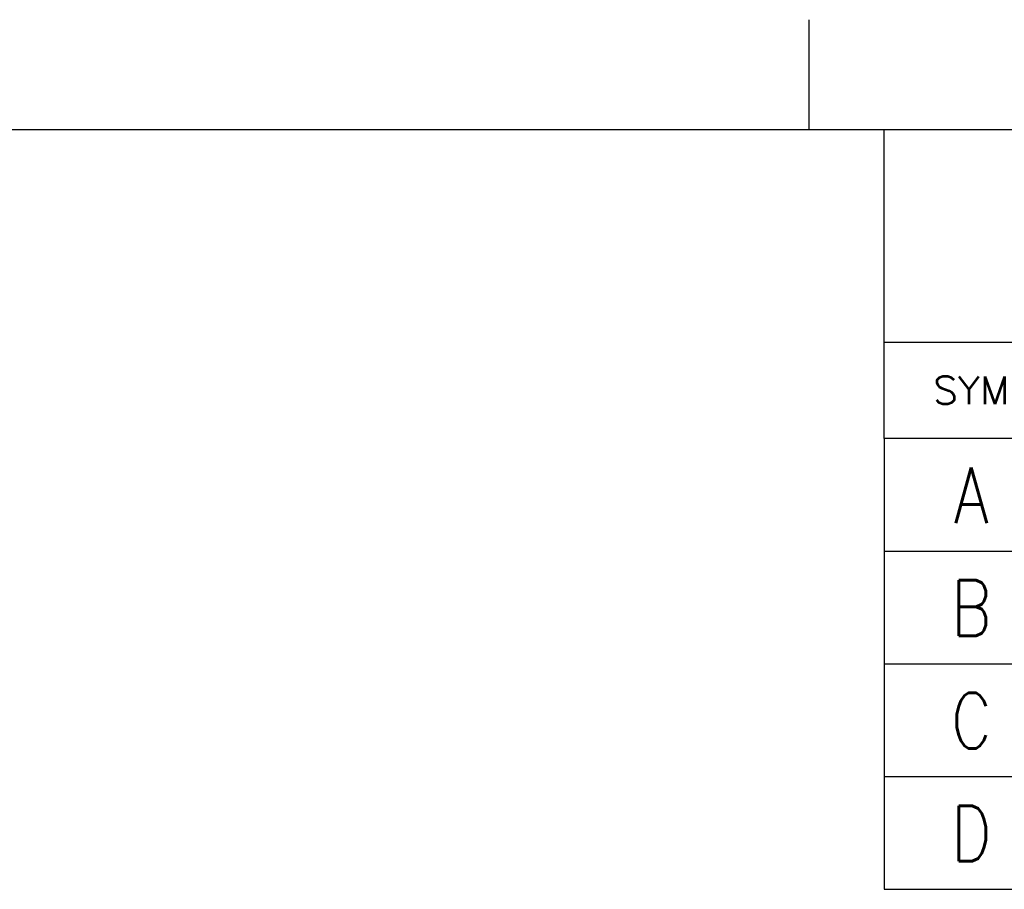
# Model space of a CAD drawing. Header units: inches. Extents: x -399 to 442, y -299 to 295.
# Tile 118 of 138: x 189 to 246, y 245 to 295. Entities that reach past the tile are written whole.
import ezdxf

# ---------------------------------------------------------------- set-up
doc = ezdxf.new("R2010")
doc.units = ezdxf.units.IN
doc.layers.add('1', color=7, linetype='Continuous')
doc.styles.add('CONVERTER_14', font='txt.shx', dxfattribs={"width": 0.81})
doc.styles.add('CONVERTER_17', font='txt.shx', dxfattribs={"width": 1.035})

# ---------------------------------------------------------------- blocks, each defined once
blk = doc.blocks.new('Revision_Block', base_point=(238.818, 276.139))
at = {"color": 4, "linetype": 'Continuous'}
for p, q in [((238.818, 270.583), (238.818, 276.139)), ((238.818, 270.583), (238.818, 264.083)), ((435.903, 270.583), (238.818, 270.583)), ((238.818, 264.083), (238.818, 257.583)), ((238.818, 264.083), (435.903, 264.083)), ((238.818, 257.583), (238.818, 251.083)), ((238.818, 257.583), (435.903, 257.583)), ((238.818, 251.083), (435.903, 251.083)), ((238.818, 251.083), (238.818, 244.583)), ((238.818, 244.583), (435.903, 244.583))]:
    blk.add_line(p, q, dxfattribs=at)
at = {"color": 4, "insert": (243.842, 273.361), "char_height": 1.6, "attachment_point": 5, "line_spacing_factor": 1.12545, "style": 'CONVERTER_17'}
blk.add_mtext('SYM', dxfattribs=at)
at = {"color": 3, "char_height": 3.2, "attachment_point": 2, "line_spacing_factor": 1.020408, "style": 'CONVERTER_14'}
for s, insert in [('A', (243.842, 268.904)), ('B', (243.842, 262.404)), ('C', (243.842, 255.904)), ('D', (243.842, 249.404))]:
    blk.add_mtext(s, dxfattribs=dict(at, insert=insert))
blk = doc.blocks.new('Drawing_Grid_Zones__405', base_point=(-392.397, -292.923))
at = {"layer": '1', "color": 4, "linetype": 'Continuous'}
blk.add_line((234.478, 294.727), (234.478, 288.377), dxfattribs=at)
blk = doc.blocks.new('A1_Size_Verigy_Frame__407', base_point=(-392.397, -292.923))
at = {"color": 7, "linetype": 'Continuous'}
for q in [(238.818, 288.377), (435.903, 276.139)]:
    blk.add_line((238.818, 276.139), q, dxfattribs=at)
at = {"layer": '1', "color": 7, "linetype": 'Continuous'}
blk.add_line((432.903, 288.377), (-389.397, 288.377), dxfattribs=at)
at = {"layer": '1'}
for name, p in [('Drawing_Grid_Zones__405', (-392.397, -292.923)), ('Revision_Block', (238.818, 276.139))]:
    blk.add_blockref(name, p, dxfattribs=at)

msp = doc.modelspace()

# ---------------------------------------------------------------- block references
msp.add_blockref('A1_Size_Verigy_Frame__407', (-392.397, -292.923))

doc.saveas('drawing.dxf')
